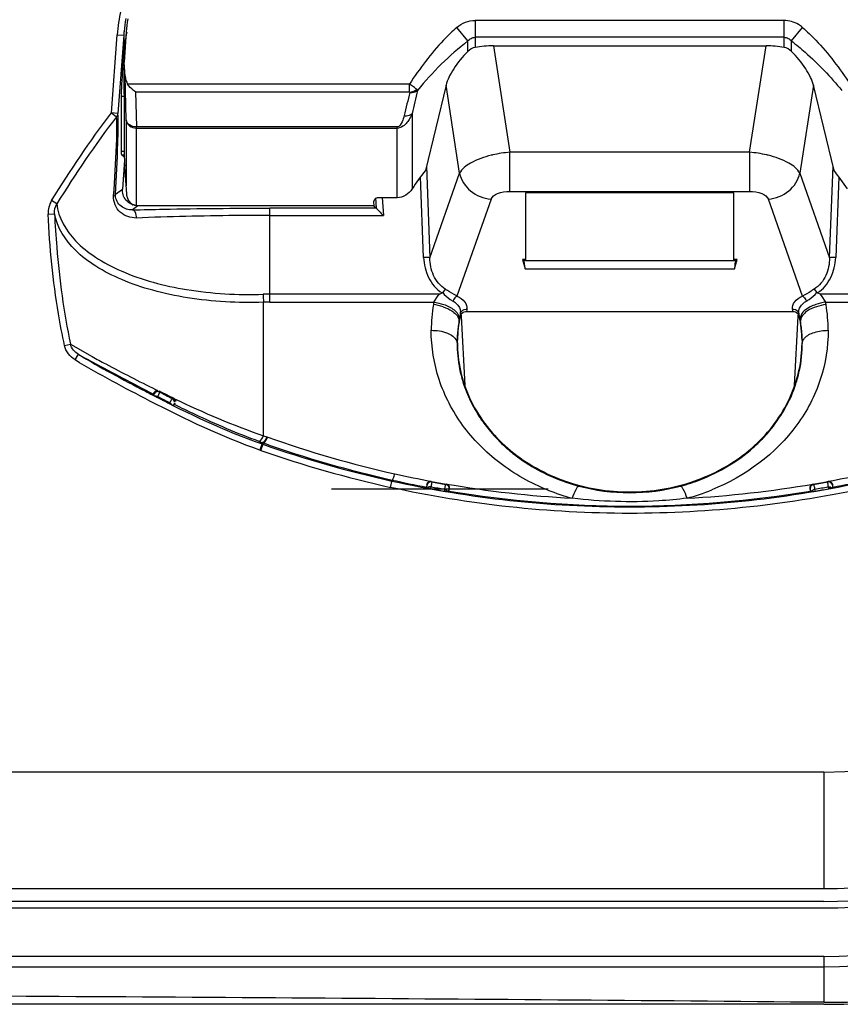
# Model space of a CAD drawing. Header units: inches. Extents: x 0 to 17, y 0 to 11.
# Tile 32 of 104: x 4.597 to 5.097, y 5.853 to 6.452. Entities that reach past the tile are written whole.
import ezdxf

# ---------------------------------------------------------------- set-up
doc = ezdxf.new("R2010")
doc.units = ezdxf.units.IN
doc.header["$LTSCALE"] = 0.935
doc.header["$MEASUREMENT"] = 0
for name, color, linetype in [('1', 7, 'CONTINUOUS'), ('2', 7, 'CONTINUOUS'), ('3', 7, 'CONTINUOUS')]:
    doc.layers.add(name, color=color, linetype=linetype)

msp = doc.modelspace()

# ---------------------------------------------------------------- linework, layer by layer
at = {"layer": '1', "color": 7, "linetype": 'Continuous'}
for p, q in [((5.06259, 6.45116), (4.87468, 6.45115)), ((4.87468, 6.45115), (4.87468, 6.43478)), ((5.06259, 6.43478), (5.06259, 6.45116)), ((4.87017, 6.43873), (4.86353, 6.44698)), ((5.0671, 6.43875), (5.07375, 6.44698)), ((4.66235, 6.44421), (4.66096, 6.42582)), ((4.87017, 6.43231), (4.87017, 6.43873)), ((5.06259, 6.44093), (4.87468, 6.44093)), ((5.0671, 6.4323), (5.0671, 6.43875)), ((4.88568, 6.43577), (5.05159, 6.43577)), ((4.66161, 6.41723), (4.66096, 6.42582)), ((4.66096, 6.41028), (4.66096, 6.42582)), ((4.66228, 6.39066), (4.66161, 6.41723)), ((4.83459, 6.41248), (4.66317, 6.41248)), ((4.83456, 6.40772), (4.83459, 6.41248)), ((4.83961, 6.4086), (4.83906, 6.4092)), ((4.85687, 6.41178), (4.84432, 6.35992)), ((5.09296, 6.35992), (5.08041, 6.41178)), ((4.66106, 6.40628), (4.66106, 6.37174)), ((4.66801, 6.40772), (4.83456, 6.40772)), ((4.66801, 6.40772), (4.66855, 6.38638)), ((4.8349, 6.40755), (4.83462, 6.40767)), ((4.66228, 6.39066), (4.66228, 6.35051)), ((4.83623, 6.39455), (4.83623, 6.34867)), ((4.82714, 6.38638), (4.66855, 6.38638)), ((4.66855, 6.3385), (4.66855, 6.38638)), ((4.66855, 6.38568), (4.82714, 6.38568)), ((4.82714, 6.34337), (4.82714, 6.38638)), ((4.66262, 6.34562), (4.66147, 6.36192)), ((4.82714, 6.34337), (4.81659, 6.34337)), ((4.81297, 6.33849), (4.6689, 6.33849)), ((4.81282, 6.34093), (4.81297, 6.33849)), ((4.86626, 6.27135), (4.86619, 6.27273)), ((4.86626, 6.27135), (4.86619, 6.27273)), ((4.86853, 6.22921), (4.86626, 6.27135)), ((5.07101, 6.27135), (5.06874, 6.22914)), ((5.07109, 6.27273), (5.07101, 6.27135)), ((5.07109, 6.27273), (5.07101, 6.27135)), ((4.78722, 6.16631), (4.91909, 6.16631))]:
    msp.add_line(p, q, dxfattribs=at)
msp.add_lwpolyline([(4.83489, 6.40745), (4.8349, 6.40748), (4.83491, 6.40751), (4.8349, 6.40755)], dxfattribs=at)
for centre, radius, start, end in [((4.76638, 6.43633), 0.10433, 171.30838, 175.66944), ((5.82271, 6.15563), 1.01941, 165.69856, 166.51931), ((5.84063, 6.16025), 1.03137, 166.06607, 166.86933), ((5.00721, 6.23424), 0.20573, 142.34761, 146.20823), ((4.9295, 6.23382), 0.20645, 33.80137, 37.64923), ((4.6689, 6.34359), 0.00511, 266.12875, 269.68349)]:
    msp.add_arc(centre, radius, start, end, dxfattribs=at)
for centre, major_axis, ratio, start_param, end_param in [((4.88649, 6.41978), (0.03184, -0.00054), 0.501975, 1.604778, 1.959292), ((5.05079, 6.41978), (0.03184, 0.00054), 0.501974, 1.18231, 1.536808), ((4.66788, 6.41794), (-0.00021, 0.00833), 0.755826, -4.645786, -4.017751), ((4.65968, 6.41992), (-0.0012, 0.01575), 0.043494, -2.621296, -2.232666), ((4.66244, 6.3581), (-0.0012, 0.01575), 0.043494, 0.520297, 1.270319), ((4.66118, 6.36387), (-0.0003, 0.00394), 0.043494, -2.092507, -1.871273), ((4.81677, 6.34091), (0.00395, -0.00018), 0.621817, 1.644186, 3.207754)]:
    msp.add_ellipse(centre, major_axis=major_axis, ratio=ratio, start_param=start_param, end_param=end_param, dxfattribs=at)
for points, knots in [([(4.86353, 6.44698), (4.86506, 6.44829), (4.8686, 6.45041), (4.87267, 6.45115), (4.87468, 6.45115)], [0, 0, 0, 0, 0.499963, 1, 1, 1, 1]), ([(5.07375, 6.44698), (5.07298, 6.44764), (5.06972, 6.45), (5.0656, 6.45119), (5.06259, 6.45116)], [0, 0, 0, 0, 0.251972, 1, 1, 1, 1]), ([(4.86353, 6.44698), (4.86066, 6.44454), (4.84985, 6.43404), (4.84091, 6.42182), (4.83459, 6.41248)], [0, 0, 0, 0, 0.250152, 1, 1, 1, 1]), ([(5.07375, 6.44698), (5.07659, 6.44451), (5.08746, 6.43408), (5.09639, 6.42184), (5.10269, 6.41248)], [0, 0, 0, 0, 0.250144, 1, 1, 1, 1]), ([(4.87017, 6.43873), (4.86456, 6.43427), (4.8537, 6.42488), (4.84404, 6.41424), (4.83961, 6.40861)], [0, 0, 0, 0, 0.500221, 1, 1, 1, 1]), ([(4.87017, 6.43873), (4.87075, 6.43934), (4.8721, 6.44044), (4.87382, 6.44092), (4.87468, 6.44093)], [0, 0, 0, 0, 0.494698, 1, 1, 1, 1]), ([(5.06259, 6.44093), (5.06345, 6.44093), (5.06517, 6.44045), (5.06652, 6.43936), (5.0671, 6.43875)], [0, 0, 0, 0, 0.505003, 1, 1, 1, 1]), ([(5.0671, 6.43874), (5.06991, 6.43651), (5.0809, 6.4273), (5.09096, 6.41696), (5.09766, 6.40857)], [0, 0, 0, 0, 0.250495, 1, 1, 1, 1]), ([(4.87017, 6.4323), (4.86694, 6.42911), (4.86272, 6.42403), (4.85863, 6.41688), (4.85728, 6.41342), (4.85687, 6.41178)], [0, 0, 0, 0, 0.551894, 0.794016, 1, 1, 1, 1]), ([(5.08041, 6.41178), (5.08, 6.41343), (5.07863, 6.41689), (5.07453, 6.42406), (5.07029, 6.42914), (5.06705, 6.43234)], [0, 0, 0, 0, 0.205835, 0.447943, 1, 1, 1, 1]), ([(4.66801, 6.40772), (4.66757, 6.40801), (4.66573, 6.40934), (4.66414, 6.41103), (4.66317, 6.41248)], [0, 0, 0, 0, 0.233152, 1, 1, 1, 1]), ([(4.83906, 6.4092), (4.83847, 6.40974), (4.83699, 6.41087), (4.83549, 6.41196), (4.83459, 6.41248)], [0, 0, 0, 0, 0.435007, 1, 1, 1, 1]), ([(4.8349, 6.40755), (4.83603, 6.40767), (4.83751, 6.40815), (4.83877, 6.40897), (4.83906, 6.4092)], [0, 0, 0, 0, 0.758172, 1, 1, 1, 1]), ([(4.83489, 6.40745), (4.83533, 6.4074), (4.83696, 6.40738), (4.83867, 6.40786), (4.83961, 6.4086)], [0, 0, 0, 0, 0.26917, 1, 1, 1, 1]), ([(4.66855, 6.38638), (4.66708, 6.38636), (4.66484, 6.38692), (4.66282, 6.38884), (4.66235, 6.39007), (4.66228, 6.39066)], [0, 0, 0, 0, 0.540193, 0.780536, 1, 1, 1, 1]), ([(4.66228, 6.39066), (4.66241, 6.38931), (4.66408, 6.38656), (4.66706, 6.38568), (4.66855, 6.38568)], [0, 0, 0, 0, 0.4765, 1, 1, 1, 1]), ([(4.83623, 6.39455), (4.83584, 6.39358), (4.83495, 6.39166), (4.83317, 6.38894), (4.83071, 6.38653), (4.82836, 6.38566), (4.82714, 6.38568)], [0, 0, 0, 0, 0.233977, 0.474129, 0.726459, 1, 1, 1, 1]), ([(4.83138, 6.39327), (4.83107, 6.39198), (4.83038, 6.38952), (4.82859, 6.38646), (4.82714, 6.38638)], [0, 0, 0, 0, 0.477842, 1, 1, 1, 1]), ([(4.83138, 6.39327), (4.83183, 6.39322), (4.83352, 6.39319), (4.83528, 6.39375), (4.83623, 6.39455)], [0, 0, 0, 0, 0.26794, 1, 1, 1, 1]), ([(4.66855, 6.3385), (4.66843, 6.33851), (4.66807, 6.33855), (4.66725, 6.33872), (4.66641, 6.33909), (4.66563, 6.33961), (4.6651, 6.34005), (4.66462, 6.34055), (4.66404, 6.34129), (4.66346, 6.34228), (4.66304, 6.34335), (4.66281, 6.34425), (4.66269, 6.34493), (4.66264, 6.34539), (4.66262, 6.34562)], [0, 0, 0, 0, 0.037993, 0.106659, 0.243991, 0.312657, 0.381323, 0.449989, 0.518655, 0.655987, 0.793319, 0.861985, 0.930651, 1, 1, 1, 1]), ([(4.83623, 6.34867), (4.83522, 6.34716), (4.83262, 6.34447), (4.82895, 6.34337), (4.82714, 6.34337)], [0, 0, 0, 0, 0.500407, 1, 1, 1, 1])]:
    msp.add_open_spline(points, degree=3, knots=knots, dxfattribs=at)
for points in [[(4.87468, 6.43478), (4.873, 6.43446), (4.87139, 6.43351), (4.87017, 6.4323)], [(5.06705, 6.43234), (5.06585, 6.43353), (5.06426, 6.43446), (5.06259, 6.43478)]]:
    msp.add_open_spline(points, degree=3, dxfattribs=at)
at = {"layer": '2', "color": 7, "linetype": 'Continuous'}
for p, q in [((4.65325, 6.39494), (4.65686, 6.44249)), ((4.65686, 6.44249), (4.66078, 6.44219)), ((4.66078, 6.44219), (4.65718, 6.39464)), ((4.66078, 6.44219), (4.66078, 6.43073)), ((4.88568, 6.43577), (4.89572, 6.37101)), ((5.04155, 6.37101), (5.05159, 6.43577)), ((4.66013, 6.42219), (4.66078, 6.43073)), ((4.66096, 6.42219), (4.66013, 6.42219)), ((4.86518, 6.35819), (4.85687, 6.41178)), ((5.08041, 6.41178), (5.0721, 6.35819)), ((4.65927, 6.40514), (4.66106, 6.40514)), ((4.65927, 6.40514), (4.65927, 6.37152)), ((4.65718, 6.39464), (4.65325, 6.39494)), ((4.65325, 6.39494), (4.65634, 6.39258)), ((4.66106, 6.37152), (4.65927, 6.37152)), ((4.65943, 6.36942), (4.66106, 6.36942)), ((4.66116, 6.36796), (4.65943, 6.36942)), ((5.04155, 6.37101), (4.89572, 6.37101)), ((4.89572, 6.34723), (4.89572, 6.37101)), ((5.04155, 6.37101), (5.04155, 6.34723)), ((4.66123, 6.36624), (4.65999, 6.3486)), ((4.84495, 6.36257), (4.84705, 6.3068)), ((5.09022, 6.3068), (5.09233, 6.36258)), ((4.84323, 6.30701), (4.84139, 6.35602)), ((4.84705, 6.3068), (4.86518, 6.35819)), ((5.0721, 6.35819), (5.09022, 6.3068)), ((5.09589, 6.35602), (5.09404, 6.30701)), ((4.65577, 6.34542), (4.65999, 6.3486)), ((4.81459, 6.33694), (4.81421, 6.34323)), ((4.8181, 6.34347), (4.81876, 6.33259)), ((4.89572, 6.34723), (5.04155, 6.34723)), ((5.03202, 6.34622), (4.90526, 6.34622)), ((4.90526, 6.34622), (4.90526, 6.30585)), ((5.03202, 6.30585), (5.03202, 6.34622)), ((4.62002, 6.33962), (4.61688, 6.34158)), ((4.66946, 6.33849), (4.66608, 6.33594)), ((4.81457, 6.33699), (4.74974, 6.33699)), ((4.74974, 6.27986), (4.74974, 6.33699)), ((4.81297, 6.33849), (4.81457, 6.33699)), ((4.88427, 6.34242), (4.86351, 6.28355)), ((5.07377, 6.28354), (5.05301, 6.34242)), ((4.6148, 6.33341), (4.61872, 6.33358)), ((4.74974, 6.33259), (4.81876, 6.33259)), ((4.90526, 6.30585), (4.90335, 6.30585)), ((4.90443, 6.30493), (4.90335, 6.30585)), ((4.90335, 6.30585), (4.90494, 6.30015)), ((4.90494, 6.30015), (4.90443, 6.30493)), ((4.90526, 6.30585), (4.90479, 6.30511)), ((4.90526, 6.3051), (5.03202, 6.3051)), ((5.03393, 6.30585), (5.03202, 6.30585)), ((5.03248, 6.30511), (5.03202, 6.30585)), ((5.03234, 6.30015), (5.03393, 6.30585)), ((5.03285, 6.30493), (5.03234, 6.30015)), ((5.03393, 6.30585), (5.03285, 6.30493)), ((4.90494, 6.30015), (5.03234, 6.30015)), ((4.85282, 6.28474), (4.74974, 6.28474)), ((4.84943, 6.27986), (4.85214, 6.2838)), ((4.85645, 6.28778), (4.85485, 6.28579)), ((5.08083, 6.28778), (5.08243, 6.28579)), ((5.08446, 6.28474), (5.08278, 6.2855)), ((5.18754, 6.28474), (5.08446, 6.28474)), ((5.08514, 6.2838), (5.08784, 6.27986)), ((4.7458, 6.19857), (4.7458, 6.27979)), ((4.74974, 6.27986), (4.84943, 6.27986)), ((5.08784, 6.27986), (5.18754, 6.27986)), ((4.86483, 6.27099), (4.86497, 6.26945)), ((4.86782, 6.27531), (4.8691, 6.27559)), ((4.86934, 6.27411), (5.06793, 6.27411)), ((5.07087, 6.27435), (5.07158, 6.273)), ((5.07249, 6.27102), (5.07231, 6.26945)), ((4.62476, 6.25345), (4.62839, 6.25422)), ((4.62839, 6.25422), (4.6416, 6.24668)), ((4.86328, 6.2564), (4.8636, 6.25514)), ((4.8636, 6.25514), (4.86378, 6.25514)), ((4.86378, 6.25518), (4.86381, 6.25673)), ((5.07348, 6.25668), (5.07348, 6.25501)), ((5.07349, 6.25514), (5.07368, 6.25514)), ((4.63118, 6.24472), (4.63322, 6.24808)), ((4.63322, 6.24808), (4.6334, 6.24798)), ((4.67919, 6.22472), (4.67887, 6.22394)), ((4.67887, 6.22394), (4.6791, 6.22322)), ((4.6791, 6.22322), (4.67936, 6.22398)), ((4.6791, 6.22322), (4.67943, 6.22293)), ((4.67938, 6.22413), (4.67919, 6.22472)), ((4.67936, 6.22398), (4.67938, 6.22413)), ((4.68019, 6.22667), (4.68137, 6.22608)), ((4.68257, 6.22516), (4.68156, 6.22542)), ((4.68257, 6.22516), (4.68167, 6.22279)), ((4.68257, 6.22516), (4.68235, 6.22584)), ((4.67943, 6.22293), (4.67994, 6.22262)), ((4.68047, 6.22266), (4.67994, 6.22262)), ((4.67994, 6.22263), (4.68036, 6.22239)), ((4.68036, 6.22239), (4.68093, 6.22208)), ((4.6815, 6.2224), (4.68047, 6.22266)), ((4.68128, 6.2219), (4.6815, 6.2224)), ((4.68883, 6.21868), (4.68855, 6.2182)), ((4.68855, 6.2182), (4.68993, 6.21755)), ((4.68993, 6.21754), (4.6909, 6.21722)), ((4.69117, 6.22141), (4.69043, 6.22117)), ((4.69148, 6.21798), (4.6909, 6.21722)), ((4.6909, 6.21722), (4.69173, 6.21749)), ((4.69216, 6.21821), (4.69148, 6.21798)), ((4.69173, 6.21749), (4.69216, 6.21821)), ((4.74314, 6.1951), (4.74525, 6.19434)), ((4.74525, 6.19435), (4.74366, 6.18982)), ((4.74419, 6.18963), (4.74578, 6.19416)), ((4.74549, 6.19335), (4.74496, 6.19354)), ((4.74525, 6.19435), (4.74578, 6.19416)), ((4.7458, 6.19857), (4.74786, 6.19784)), ((4.74786, 6.19784), (4.74838, 6.19765)), ((4.74366, 6.18982), (4.74419, 6.18963)), ((4.82312, 6.16717), (4.8241, 6.17163)), ((4.84807, 6.17046), (4.84764, 6.17049)), ((4.84807, 6.17046), (4.84787, 6.17075)), ((4.85709, 6.1691), (4.85682, 6.16891)), ((5.08046, 6.16891), (5.08019, 6.1691)), ((5.08941, 6.17075), (5.08921, 6.17046)), ((5.08964, 6.17049), (5.08921, 6.17046)), ((4.84514, 6.1688), (4.84496, 6.16733)), ((4.84496, 6.16733), (4.84525, 6.16691)), ((4.84531, 6.16855), (4.84514, 6.1688)), ((4.84525, 6.16691), (4.84531, 6.16855)), ((4.84563, 6.16673), (4.84525, 6.16689)), ((4.84723, 6.16638), (4.84563, 6.16675)), ((4.8477, 6.1663), (4.84723, 6.16638)), ((4.8477, 6.1663), (4.84785, 6.16751)), ((4.85601, 6.16606), (4.85573, 6.16488)), ((4.85784, 6.16459), (4.85573, 6.16488)), ((4.85824, 6.16458), (4.85783, 6.16457)), ((4.85875, 6.16617), (4.85824, 6.16461)), ((4.85824, 6.16461), (4.85863, 6.16489)), ((4.85863, 6.16489), (4.85897, 6.16633)), ((4.85897, 6.16633), (4.85875, 6.16617)), ((5.07853, 6.16617), (5.07831, 6.16633)), ((5.07831, 6.16633), (5.07864, 6.16489)), ((5.07903, 6.16461), (5.07853, 6.16617)), ((5.07864, 6.16489), (5.07903, 6.16461)), ((5.07944, 6.16457), (5.07904, 6.16458)), ((5.07944, 6.16459), (5.08154, 6.16488)), ((5.08154, 6.16488), (5.08127, 6.16606)), ((5.08943, 6.16751), (5.08957, 6.1663)), ((5.09006, 6.16637), (5.08957, 6.1663)), ((5.09165, 6.16675), (5.09006, 6.16637)), ((5.09203, 6.16689), (5.09165, 6.16673)), ((5.09213, 6.1688), (5.09196, 6.16855)), ((5.09196, 6.16855), (5.09202, 6.16691)), ((5.09202, 6.16691), (5.09232, 6.16733)), ((5.09232, 6.16733), (5.09213, 6.1688)), ((5.08675, 5.99401), (2.48832, 5.99401)), ((5.08675, 5.99401), (5.08675, 5.92314)), ((2.48832, 5.92314), (5.08676, 5.92314)), ((5.08675, 5.91526), (2.48832, 5.91526)), ((2.48832, 5.91133), (5.08675, 5.91133)), ((5.08675, 5.88187), (2.48832, 5.88187)), ((5.08675, 5.88187), (5.08675, 5.85392)), ((2.48832, 5.87558), (5.08675, 5.87558))]:
    msp.add_line(p, q, dxfattribs=at)
for points in [[(4.65576, 6.34473), (4.65576, 6.34496), (4.65576, 6.34519), (4.65577, 6.34542)], [(4.65997, 6.34789), (4.65997, 6.34813), (4.65997, 6.34836), (4.65999, 6.3486)], [(4.81457, 6.33699), (4.81457, 6.33698), (4.81458, 6.33697), (4.81459, 6.33694)], [(4.8545, 6.28549), (4.85463, 6.28557), (4.85475, 6.28567), (4.85485, 6.28579)], [(5.08243, 6.28579), (5.08253, 6.28567), (5.08264, 6.28557), (5.08278, 6.2855)], [(4.69117, 6.22141), (4.69133, 6.22132), (4.69148, 6.22122), (4.69163, 6.22111)], [(4.84787, 6.17075), (4.84772, 6.17077), (4.84758, 6.17078), (4.84743, 6.17079)], [(4.85897, 6.16633), (4.85899, 6.16643), (4.859, 6.16654), (4.85902, 6.16673)], [(5.07826, 6.16673), (5.07827, 6.16654), (5.07829, 6.16643), (5.07831, 6.16633)]]:
    msp.add_lwpolyline(points, dxfattribs=at)
for centre, radius, start, end in [((4.76862, 6.43412), 0.10815, 170.31236, 174.51614), ((4.7686, 6.43412), 0.10813, 174.51565, 175.71924), ((4.90063, 6.30277), 0.06836, 102.98172, 103.69249), ((4.90193, 6.29684), 0.07442, 94.78595, 102.93237), ((5.03534, 6.29685), 0.07442, 77.0753, 85.21452), ((5.03664, 6.30275), 0.06838, 76.30724, 77.02655), ((4.66944, 6.34797), 0.00947, 247.81305, 252.36719), ((4.90815, 6.30314), 0.0039, 149.59189, 151.18419), ((5.02912, 6.30314), 0.0039, 28.81581, 30.40811), ((4.74974, 6.16709), 0.11766, 90.0006, 92.01909), ((5.06484, 6.29577), 0.31944, 181.9917, 182.8679), ((4.74095, 6.36501), 0.13769, 323.85605, 324.3399), ((4.80483, 6.39453), 0.11981, 293.61028, 294.49023), ((5.19633, 6.36501), 0.13769, 215.6585, 216.14234), ((4.74974, 6.17607), 0.10379, 90.00078, 92.17466), ((4.94341, 6.26262), 0.09554, 170.52576, 179.95518), ((4.94334, 6.26258), 0.09548, 169.5742, 170.49869), ((4.84499, 6.24666), 0.03196, 71.4766, 82.49638), ((4.99395, 6.26259), 0.09546, 9.4982, 10.4233), ((4.99384, 6.26262), 0.09557, 0.04395, 9.47049), ((4.94285, 6.25511), 0.07906, 168.18064, 178.82522), ((4.9643, 6.25075), 0.10108, 167.97246, 169.33979), ((4.96436, 6.25074), 0.10114, 167.28741, 167.973), ((4.94398, 6.26111), 0.07918, 171.36381, 172.59709), ((4.8604, 6.27383), 0.00537, 351.06121, 0.09725), ((4.86942, 6.27115), 0.00445, 88.33115, 94.13968), ((4.94395, 6.26452), 0.07522, 171.53302, 172.67308), ((4.99331, 6.26452), 0.07523, 8.08464, 8.46488), ((4.99339, 6.26453), 0.07515, 7.32417, 8.08469), ((4.97214, 6.25064), 0.10192, 11.3085, 12.67311), ((4.99331, 6.26111), 0.07917, 7.81158, 8.63424), ((4.99339, 6.26112), 0.07908, 7.40014, 7.81149), ((4.99401, 6.25506), 0.07948, 1.16645, 11.7953), ((4.94276, 6.25481), 0.07916, 170.27264, 173.05045), ((4.94332, 6.25471), 0.07973, 169.96506, 170.27297), ((4.94339, 6.2547), 0.07979, 169.34935, 169.96501), ((4.97191, 6.25059), 0.10215, 10.63833, 11.30816), ((4.99393, 6.25471), 0.07975, 9.72401, 10.64821), ((4.99452, 6.25481), 0.07915, 6.93607, 9.72422), ((4.9435, 6.25476), 0.0799, 175.82646, 178.57443), ((4.94284, 6.2548), 0.07924, 173.05256, 175.82441), ((4.99441, 6.2548), 0.07926, 4.15276, 6.93394), ((4.99372, 6.25476), 0.07996, 1.39456, 4.1507), ((4.9443, 6.25473), 0.0807, 178.57259, 179.71366), ((4.94309, 6.25483), 0.07949, 179.77569, 182.70537), ((4.94157, 6.25518), 0.07778, 180.00311, 182.9911), ((4.9964, 6.25501), 0.07709, 357.10646, 359.99706), ((4.99422, 6.25483), 0.07945, 357.30416, 0.22491), ((4.99291, 6.25473), 0.08077, 0.28597, 1.39652), ((4.94331, 6.25485), 0.07971, 182.71688, 194.18603), ((4.99383, 6.25487), 0.07985, 344.45415, 357.28495), ((5.08675, 6.24125), 0.36567, 270, 360), ((5.08675, 6.24125), 0.35938, 270, 360), ((5.08675, 6.24125), 0.32992, 270, 360), ((5.08675, 6.24125), 0.32598, 270, 360), ((5.08675, 6.24125), 0.24724, 270, 360), ((5.08675, 6.24125), 0.31811, 270.00221, 359.99764), ((4.94315, 6.25484), 0.07956, 194.20615, 197.12717), ((4.94602, 6.2558), 0.08258, 197.17442, 206.07567), ((4.99406, 6.25484), 0.07962, 341.92961, 344.43161), ((5.13604, 7.10692), 0.9951, 242.33209, 242.62669), ((5.13201, 7.11039), 0.99229, 243.05347, 243.6231), ((5.08427, 7.0057), 0.87784, 242.7672, 243.34305), ((4.69492, 6.24933), 0.03063, 242.81229, 243.31527), ((5.0819, 7.00132), 0.87635, 242.79654, 243.33014), ((4.59529, 6.26066), 0.09432, 336.06714, 336.32694), ((5.08431, 7.00575), 0.88084, 242.78715, 243.32194), ((4.94902, 6.25721), 0.08589, 206.04627, 209.48791), ((4.95078, 6.25822), 0.08792, 209.49033, 213.31188), ((4.95187, 6.25892), 0.08922, 213.30473, 213.98298), ((4.95282, 6.25957), 0.09037, 213.9881, 216.9522), ((4.95448, 6.26082), 0.09245, 216.95463, 220.2614), ((4.9576, 6.26353), 0.09658, 220.29384, 228.08833), ((4.97083, 6.83592), 0.68094, 250.67494, 257.54435), ((4.97084, 6.82916), 0.6737, 250.48428, 257.41997), ((4.97084, 6.82522), 0.66583, 250.48196, 257.41839), ((4.97967, 6.26357), 0.09662, 311.46617, 314.63752), ((4.97083, 6.83592), 0.68488, 250.67499, 257.54387), ((4.95931, 6.26536), 0.09909, 228.05899, 229.3964), ((4.95982, 6.26596), 0.09987, 229.39807, 232.15038), ((5.01645, 7.03892), 0.88433, 257.54973, 259.01086), ((4.96887, 6.81493), 0.65526, 280.6171, 282.57106), ((4.96827, 6.8184), 0.66264, 257.43404, 259.27567), ((4.96961, 6.82357), 0.66402, 259.43648, 260.24448), ((4.96923, 6.83024), 0.67081, 259.59407, 260.35324), ((4.96914, 6.81921), 0.65959, 260.22119, 266.92283), ((4.96821, 6.81848), 0.65887, 273.07387, 279.78305), ((4.96506, 6.83777), 0.67846, 279.76871, 280.57774), ((4.96818, 6.82941), 0.66997, 279.6472, 280.40732), ((4.96889, 6.81875), 0.66301, 280.72857, 282.56973), ((4.96698, 6.8175), 0.66203, 259.62066, 260.32644), ((4.96911, 6.82954), 0.67304, 259.62076, 260.32634), ((4.96865, 6.82464), 0.66886, 260.53356, 279.46524), ((4.96746, 6.28706), 0.13091, 248.15257, 255.06965), ((4.96856, 6.28966), 0.13375, 285.16251, 291.95359), ((4.96833, 6.82856), 0.67205, 279.6741, 280.38071), ((4.97028, 6.81755), 0.66209, 279.67456, 280.38027)]:
    msp.add_arc(centre, radius, start, end, dxfattribs=at)
for centre, major_axis, ratio, start_param, end_param in [((4.74079, 6.42264), (0, 0.09274), 0.866025, 1.336725, 1.48353), ((4.66099, 6.42219), (0.00149, 0.01968), 0.043494, -4.709087, -3.66189), ((4.66065, 6.38516), (0.0012, 0.01575), 0.043494, -3.66189, -3.173198)]:
    msp.add_ellipse(centre, major_axis=major_axis, ratio=ratio, start_param=start_param, end_param=end_param, dxfattribs=at)
for points in [[(4.659, 6.45729), (4.65798, 6.45241), (4.65728, 6.44746), (4.65686, 6.44249)], [(4.61688, 6.34158), (4.62826, 6.35985), (4.64021, 6.37782), (4.65326, 6.39494)], [(4.65634, 6.39258), (4.64332, 6.37559), (4.63139, 6.35776), (4.62002, 6.33962)], [(4.65718, 6.39464), (4.65711, 6.39391), (4.65681, 6.39316), (4.65634, 6.39258)], [(4.65464, 6.34441), (4.65511, 6.34459), (4.65568, 6.34492), (4.65577, 6.34542)], [(4.66278, 6.34122), (4.66107, 6.34291), (4.65998, 6.34548), (4.65997, 6.34789)], [(4.61688, 6.34158), (4.61541, 6.33918), (4.61467, 6.33622), (4.6148, 6.33341)], [(4.61872, 6.33358), (4.61861, 6.33564), (4.61903, 6.33782), (4.62002, 6.33962)], [(4.66586, 6.3392), (4.66472, 6.33966), (4.66366, 6.34036), (4.66278, 6.34122)], [(4.84943, 6.27986), (4.85149, 6.27958), (4.85353, 6.2791), (4.85548, 6.27841)], [(4.85515, 6.27696), (4.85702, 6.27634), (4.85886, 6.27554), (4.8605, 6.27446)], [(5.08225, 6.27701), (5.08037, 6.27639), (5.07851, 6.27559), (5.07685, 6.27451)], [(5.08784, 6.27986), (5.08581, 6.27957), (5.08379, 6.27908), (5.08185, 6.2784)], [(5.08811, 6.27835), (5.08612, 6.2781), (5.08415, 6.27764), (5.08225, 6.27701)], [(4.8657, 6.273), (4.86593, 6.27402), (4.86684, 6.27493), (4.86782, 6.27531)], [(5.06773, 6.2756), (5.06885, 6.27563), (5.07012, 6.27519), (5.07087, 6.27435)], [(5.07158, 6.273), (5.07145, 6.27383), (5.07152, 6.27471), (5.07177, 6.27552)], [(4.86406, 6.27085), (4.86451, 6.27005), (4.86482, 6.2691), (4.86474, 6.26818)], [(5.07322, 6.27085), (5.07277, 6.27005), (5.07246, 6.2691), (5.07254, 6.26818)], [(4.63118, 6.24472), (4.62811, 6.24662), (4.62551, 6.24991), (4.62477, 6.25344)], [(4.63322, 6.24808), (4.63099, 6.24943), (4.62903, 6.2517), (4.62839, 6.25422)], [(4.63322, 6.24808), (4.64648, 6.24004), (4.66023, 6.23281), (4.67397, 6.2256)], [(4.67673, 6.21967), (4.66134, 6.22763), (4.64596, 6.23568), (4.63115, 6.24467)], [(4.67851, 6.22324), (4.70005, 6.21208), (4.72207, 6.20158), (4.74496, 6.19354)], [(4.68156, 6.22542), (4.68071, 6.22545), (4.67977, 6.22488), (4.67938, 6.22413)], [(4.74364, 6.18977), (4.72059, 6.19787), (4.69842, 6.20844), (4.67673, 6.21967)], [(4.68993, 6.21754), (4.6897, 6.21802), (4.6893, 6.21844), (4.68883, 6.21868)], [(4.69172, 6.21898), (4.69176, 6.21983), (4.69119, 6.22079), (4.69043, 6.22117)], [(4.69163, 6.22111), (4.70928, 6.21269), (4.72729, 6.20488), (4.7458, 6.19857)], [(4.84764, 6.17049), (4.84663, 6.17048), (4.8455, 6.16954), (4.84531, 6.16855)], [(5.09196, 6.16855), (5.09178, 6.16954), (5.09065, 6.17048), (5.08964, 6.17049)], [(4.84785, 6.16751), (4.84708, 6.16764), (4.84614, 6.16734), (4.84563, 6.16675)], [(4.85601, 6.16606), (4.85678, 6.16593), (4.85756, 6.16532), (4.85783, 6.16459)], [(4.9377, 6.16792), (4.95763, 6.16259), (4.97965, 6.16259), (4.99957, 6.16792)], [(5.08127, 6.16606), (5.0805, 6.16593), (5.07972, 6.16532), (5.07944, 6.16459)], [(5.08943, 6.16751), (5.0902, 6.16764), (5.09113, 6.16734), (5.09164, 6.16675)]]:
    msp.add_open_spline(points, degree=3, dxfattribs=at)
for points, knots in [([(4.65464, 6.34441), (4.65531, 6.35462), (4.65625, 6.36854), (4.65671, 6.38459), (4.65664, 6.39046), (4.65635, 6.39259)], [0, 0, 0, 0, 0.636597, 0.866522, 1, 1, 1, 1]), ([(4.65577, 6.34542), (4.65635, 6.35577), (4.65712, 6.3699), (4.65744, 6.38631), (4.65743, 6.39238), (4.65718, 6.39464)], [0, 0, 0, 0, 0.63122, 0.8613, 1, 1, 1, 1]), ([(4.88445, 6.36918), (4.88008, 6.36812), (4.87303, 6.36575), (4.86644, 6.36096), (4.86518, 6.35819)], [0, 0, 0, 0, 0.596295, 1, 1, 1, 1]), ([(5.0721, 6.35819), (5.07084, 6.36096), (5.06425, 6.36575), (5.05719, 6.36812), (5.05282, 6.36918)], [0, 0, 0, 0, 0.403708, 1, 1, 1, 1]), ([(4.86518, 6.35819), (4.86599, 6.35408), (4.87119, 6.34617), (4.8798, 6.34285), (4.88427, 6.34242)], [0, 0, 0, 0, 0.483014, 1, 1, 1, 1]), ([(5.05301, 6.34242), (5.05747, 6.34285), (5.06609, 6.34617), (5.07129, 6.35408), (5.0721, 6.35819)], [0, 0, 0, 0, 0.516986, 1, 1, 1, 1]), ([(4.66843, 6.33101), (4.66499, 6.33111), (4.65754, 6.33316), (4.65435, 6.34084), (4.65464, 6.34441)], [0, 0, 0, 0, 0.489768, 1, 1, 1, 1]), ([(4.66608, 6.33594), (4.66368, 6.33585), (4.65853, 6.33732), (4.65586, 6.34225), (4.65576, 6.34473)], [0, 0, 0, 0, 0.492302, 1, 1, 1, 1]), ([(4.88427, 6.34242), (4.88486, 6.34407), (4.88897, 6.34671), (4.89319, 6.34722), (4.89572, 6.34723)], [0, 0, 0, 0, 0.408659, 1, 1, 1, 1]), ([(5.04155, 6.34723), (5.04409, 6.34722), (5.04832, 6.34671), (5.0524, 6.34407), (5.05301, 6.34242)], [0, 0, 0, 0, 0.591284, 1, 1, 1, 1]), ([(4.62002, 6.33962), (4.62098, 6.33123), (4.6285, 6.31844), (4.64389, 6.30642), (4.66607, 6.29474), (4.70058, 6.28576), (4.73007, 6.28412), (4.7456, 6.28466)], [0, 0, 0, 0, 0.172655, 0.278492, 0.399629, 0.682236, 1, 1, 1, 1]), ([(4.66608, 6.33594), (4.67236, 6.33611), (4.70024, 6.33675), (4.72813, 6.337), (4.74974, 6.33699)], [0, 0, 0, 0, 0.225128, 1, 1, 1, 1]), ([(4.81459, 6.33691), (4.81467, 6.33665), (4.8153, 6.3361), (4.81657, 6.3346), (4.81787, 6.33342), (4.81876, 6.33259)], [0, 0, 0, 0, 0.136455, 0.392464, 1, 1, 1, 1]), ([(4.62476, 6.25344), (4.6234, 6.25986), (4.61841, 6.28628), (4.61568, 6.31311), (4.6148, 6.33341)], [0, 0, 0, 0, 0.244124, 1, 1, 1, 1]), ([(4.61872, 6.33358), (4.61901, 6.32679), (4.62067, 6.30017), (4.62435, 6.27367), (4.62839, 6.25422)], [0, 0, 0, 0, 0.255046, 1, 1, 1, 1]), ([(4.7458, 6.27979), (4.73037, 6.27924), (4.70757, 6.28043), (4.67889, 6.2865), (4.66009, 6.29281), (4.64411, 6.30094), (4.62833, 6.31271), (4.62021, 6.32519), (4.61873, 6.33358)], [0, 0, 0, 0, 0.315208, 0.462224, 0.597588, 0.71916, 0.825913, 1, 1, 1, 1]), ([(4.66843, 6.33101), (4.66851, 6.33156), (4.66858, 6.33337), (4.66742, 6.33588), (4.66608, 6.33594)], [0, 0, 0, 0, 0.291764, 1, 1, 1, 1]), ([(4.74974, 6.33259), (4.74268, 6.33259), (4.71557, 6.33245), (4.68846, 6.33181), (4.66843, 6.33101)], [0, 0, 0, 0, 0.260395, 1, 1, 1, 1]), ([(4.84705, 6.3068), (4.84662, 6.30699), (4.8453, 6.307), (4.84404, 6.30704), (4.84323, 6.30701)], [0, 0, 0, 0, 0.367749, 1, 1, 1, 1]), ([(4.84323, 6.30701), (4.84355, 6.30285), (4.84521, 6.29447), (4.85096, 6.28769), (4.8545, 6.28549)], [0, 0, 0, 0, 0.500525, 1, 1, 1, 1]), ([(5.08278, 6.2855), (5.08632, 6.28769), (5.09206, 6.29447), (5.09372, 6.30285), (5.09404, 6.30701)], [0, 0, 0, 0, 0.499474, 1, 1, 1, 1]), ([(5.09404, 6.30701), (5.09323, 6.30704), (5.09198, 6.307), (5.09065, 6.30699), (5.09022, 6.3068)], [0, 0, 0, 0, 0.632251, 1, 1, 1, 1]), ([(4.85645, 6.28778), (4.85333, 6.28968), (4.84841, 6.29576), (4.84711, 6.30315), (4.84705, 6.3068)], [0, 0, 0, 0, 0.500422, 1, 1, 1, 1]), ([(5.09022, 6.3068), (5.09017, 6.30315), (5.08887, 6.29576), (5.08395, 6.28968), (5.08083, 6.28778)], [0, 0, 0, 0, 0.499554, 1, 1, 1, 1]), ([(4.85485, 6.28579), (4.85607, 6.28407), (4.8582, 6.28217), (4.86057, 6.28077), (4.86113, 6.28044)], [0, 0, 0, 0, 0.765039, 1, 1, 1, 1]), ([(4.86351, 6.28355), (4.86295, 6.28385), (4.86052, 6.28511), (4.85814, 6.2865), (4.85645, 6.28778)], [0, 0, 0, 0, 0.228125, 1, 1, 1, 1]), ([(4.86351, 6.28355), (4.86325, 6.28341), (4.86218, 6.28262), (4.86146, 6.28142), (4.86113, 6.28044)], [0, 0, 0, 0, 0.219779, 1, 1, 1, 1]), ([(4.86351, 6.28355), (4.86533, 6.2827), (4.86846, 6.28078), (4.86977, 6.27707), (4.86955, 6.2756)], [0, 0, 0, 0, 0.573719, 1, 1, 1, 1]), ([(5.06773, 6.2756), (5.06754, 6.27708), (5.06879, 6.28078), (5.07194, 6.2827), (5.07377, 6.28354)], [0, 0, 0, 0, 0.426428, 1, 1, 1, 1]), ([(5.08083, 6.28778), (5.08025, 6.28734), (5.07802, 6.28573), (5.07555, 6.2845), (5.07377, 6.28355)], [0, 0, 0, 0, 0.265825, 1, 1, 1, 1]), ([(5.07377, 6.28355), (5.07402, 6.28341), (5.07507, 6.28259), (5.07582, 6.28142), (5.07615, 6.28044)], [0, 0, 0, 0, 0.220274, 1, 1, 1, 1]), ([(5.07615, 6.28044), (5.07671, 6.28077), (5.07908, 6.28217), (5.0812, 6.28407), (5.08243, 6.28579)], [0, 0, 0, 0, 0.234962, 1, 1, 1, 1]), ([(4.85548, 6.27841), (4.85773, 6.27762), (4.86143, 6.27587), (4.86438, 6.27262), (4.86483, 6.27099)], [0, 0, 0, 0, 0.586354, 1, 1, 1, 1]), ([(4.86113, 6.28044), (4.86184, 6.28004), (4.86411, 6.27851), (4.86576, 6.27578), (4.86576, 6.27384)], [0, 0, 0, 0, 0.296993, 1, 1, 1, 1]), ([(5.07177, 6.27552), (5.07191, 6.27599), (5.07284, 6.27804), (5.07465, 6.27957), (5.07615, 6.28044)], [0, 0, 0, 0, 0.220552, 1, 1, 1, 1]), ([(5.08185, 6.2784), (5.08067, 6.27799), (5.07701, 6.27648), (5.07329, 6.27369), (5.07249, 6.27102)], [0, 0, 0, 0, 0.31007, 1, 1, 1, 1]), ([(4.8605, 6.27446), (4.86091, 6.27419), (4.86227, 6.27319), (4.86347, 6.27191), (4.86406, 6.27085)], [0, 0, 0, 0, 0.28711, 1, 1, 1, 1]), ([(4.86546, 6.27131), (4.86571, 6.27249), (4.86724, 6.27389), (4.86889, 6.27411), (4.86934, 6.27411)], [0, 0, 0, 0, 0.728, 1, 1, 1, 1]), ([(5.06793, 6.27411), (5.06839, 6.27411), (5.07004, 6.27389), (5.07157, 6.27249), (5.07182, 6.27131)], [0, 0, 0, 0, 0.271971, 1, 1, 1, 1]), ([(5.07685, 6.27451), (5.07644, 6.27424), (5.07504, 6.27322), (5.07381, 6.27192), (5.07322, 6.27085)], [0, 0, 0, 0, 0.287726, 1, 1, 1, 1]), ([(4.91874, 6.16555), (4.90836, 6.16971), (4.88893, 6.18056), (4.86591, 6.20382), (4.85121, 6.23193), (4.84786, 6.25256), (4.84786, 6.26269)], [0, 0, 0, 0, 0.263717, 0.517174, 0.76117, 1, 1, 1, 1]), ([(4.84786, 6.26269), (4.85119, 6.26269), (4.85685, 6.26198), (4.86233, 6.2586), (4.86328, 6.2564)], [0, 0, 0, 0, 0.580811, 1, 1, 1, 1]), ([(5.08941, 6.26269), (5.08934, 6.25259), (5.08607, 6.23199), (5.0664, 6.19402), (5.03872, 6.17373), (5.01857, 6.1656)], [0, 0, 0, 0, 0.239577, 0.484838, 1, 1, 1, 1]), ([(5.07499, 6.25794), (5.07651, 6.25969), (5.08144, 6.26204), (5.08657, 6.26269), (5.08941, 6.26269)], [0, 0, 0, 0, 0.448493, 1, 1, 1, 1]), ([(5.07368, 6.25514), (5.07374, 6.25588), (5.07417, 6.2569), (5.0748, 6.25772), (5.07499, 6.25794)], [0, 0, 0, 0, 0.717719, 1, 1, 1, 1]), ([(4.6334, 6.24798), (4.63622, 6.2464), (4.65127, 6.23819), (4.66647, 6.23025), (4.67887, 6.22394)], [0, 0, 0, 0, 0.188595, 1, 1, 1, 1]), ([(4.86389, 6.25112), (4.86449, 6.23955), (4.87119, 6.21591), (4.89523, 6.1873), (4.92932, 6.16866), (4.96865, 6.16221), (5.00798, 6.16865), (5.04207, 6.18729), (5.06611, 6.2159), (5.07281, 6.23955), (5.0734, 6.25112)], [0, 0, 0, 0, 0.116703, 0.238592, 0.367106, 0.500004, 0.632901, 0.761416, 0.883308, 1, 1, 1, 1]), ([(4.6416, 6.24668), (4.64434, 6.24519), (4.6571, 6.23833), (4.66999, 6.23171), (4.68019, 6.22667)], [0, 0, 0, 0, 0.214937, 1, 1, 1, 1]), ([(5.08675, 5.85392), (5.13715, 5.85346), (5.23964, 5.87306), (5.36899, 5.95974), (5.45443, 6.08937), (5.47348, 6.19124), (5.47294, 6.24125)], [0, 0, 0, 0, 0.249858, 0.501528, 0.75209, 1, 1, 1, 1]), ([(5.04756, 6.19482), (5.05013, 6.19736), (5.05952, 6.20773), (5.06654, 6.22029), (5.06975, 6.23014)], [0, 0, 0, 0, 0.258841, 1, 1, 1, 1]), ([(4.68137, 6.22608), (4.68109, 6.22609), (4.68019, 6.22596), (4.67945, 6.22527), (4.67919, 6.22472)], [0, 0, 0, 0, 0.315333, 1, 1, 1, 1]), ([(4.68883, 6.21868), (4.68918, 6.21929), (4.68975, 6.22002), (4.69017, 6.22107), (4.69043, 6.22117)], [0, 0, 0, 0, 0.720274, 1, 1, 1, 1]), ([(4.69245, 6.21934), (4.69245, 6.21976), (4.69241, 6.22048), (4.69183, 6.22075), (4.69166, 6.22079)], [0, 0, 0, 0, 0.701487, 1, 1, 1, 1]), ([(4.74314, 6.1951), (4.72992, 6.1999), (4.71272, 6.20733), (4.69588, 6.21545), (4.69173, 6.2175)], [0, 0, 0, 0, 0.752373, 1, 1, 1, 1]), ([(4.74314, 6.1951), (4.74359, 6.19498), (4.74475, 6.19657), (4.74536, 6.19765), (4.7458, 6.19857)], [0, 0, 0, 0, 0.312393, 1, 1, 1, 1]), ([(4.74786, 6.19784), (4.74742, 6.19692), (4.74682, 6.19584), (4.74569, 6.19423), (4.74525, 6.19435)], [0, 0, 0, 0, 0.689106, 1, 1, 1, 1]), ([(4.74578, 6.19416), (4.74622, 6.19405), (4.74735, 6.19566), (4.74794, 6.19673), (4.74838, 6.19765)], [0, 0, 0, 0, 0.310987, 1, 1, 1, 1]), ([(4.89854, 6.1871), (4.90135, 6.18491), (4.91335, 6.17658), (4.92705, 6.17076), (4.9377, 6.16792)], [0, 0, 0, 0, 0.244453, 1, 1, 1, 1]), ([(4.99957, 6.16792), (5.00372, 6.16903), (5.0196, 6.17421), (5.03436, 6.18296), (5.04365, 6.19117)], [0, 0, 0, 0, 0.257304, 1, 1, 1, 1]), ([(4.8241, 6.17163), (4.82451, 6.1716), (4.82505, 6.17346), (4.82552, 6.17444), (4.8258, 6.17538)], [0, 0, 0, 0, 0.293253, 1, 1, 1, 1]), ([(4.82397, 6.17101), (4.87131, 6.16056), (4.96861, 6.15002), (5.06592, 6.16055), (5.11332, 6.17101)], [0, 0, 0, 0, 0.499703, 1, 1, 1, 1]), ([(4.84743, 6.17079), (4.8471, 6.17079), (4.84603, 6.17057), (4.84525, 6.16953), (4.84514, 6.1688)], [0, 0, 0, 0, 0.306903, 1, 1, 1, 1]), ([(4.84807, 6.17046), (4.84822, 6.17023), (4.84792, 6.16913), (4.84794, 6.16821), (4.84785, 6.16751)], [0, 0, 0, 0, 0.280244, 1, 1, 1, 1]), ([(4.85902, 6.16673), (4.85902, 6.16696), (4.85892, 6.16802), (4.85791, 6.16896), (4.85709, 6.1691)], [0, 0, 0, 0, 0.214908, 1, 1, 1, 1]), ([(5.08019, 6.1691), (5.07987, 6.16905), (5.07884, 6.16866), (5.07824, 6.16748), (5.07826, 6.16673)], [0, 0, 0, 0, 0.296689, 1, 1, 1, 1]), ([(5.08943, 6.16751), (5.08934, 6.16821), (5.08936, 6.16913), (5.08905, 6.17023), (5.08921, 6.17046)], [0, 0, 0, 0, 0.719878, 1, 1, 1, 1]), ([(5.09213, 6.1688), (5.09206, 6.16931), (5.09147, 6.17049), (5.09009, 6.17088), (5.08941, 6.17075)], [0, 0, 0, 0, 0.431358, 1, 1, 1, 1]), ([(5.11417, 6.16715), (5.06649, 6.15663), (4.96861, 6.14603), (4.87073, 6.15664), (4.82311, 6.16715)], [0, 0, 0, 0, 0.500298, 1, 1, 1, 1]), ([(4.85601, 6.16606), (4.85617, 6.16676), (4.85651, 6.16761), (4.85659, 6.16875), (4.85682, 6.16891)], [0, 0, 0, 0, 0.718974, 1, 1, 1, 1]), ([(4.85875, 6.16617), (4.85885, 6.16677), (4.85858, 6.1681), (4.85742, 6.16881), (4.85682, 6.16891)], [0, 0, 0, 0, 0.499971, 1, 1, 1, 1]), ([(4.93373, 6.16056), (4.93438, 6.16241), (4.93534, 6.16486), (4.9367, 6.16719), (4.93741, 6.16792), (4.9377, 6.16792)], [0, 0, 0, 0, 0.69042, 0.898352, 1, 1, 1, 1]), ([(5.00355, 6.16056), (5.00289, 6.1624), (5.00193, 6.16486), (5.00057, 6.16719), (4.99986, 6.16792), (4.99957, 6.16792)], [0, 0, 0, 0, 0.690419, 0.898352, 1, 1, 1, 1]), ([(5.08046, 6.16891), (5.07986, 6.16881), (5.0787, 6.1681), (5.07843, 6.16677), (5.07853, 6.16617)], [0, 0, 0, 0, 0.500028, 1, 1, 1, 1]), ([(5.08046, 6.16891), (5.08068, 6.16875), (5.08077, 6.16761), (5.08111, 6.16676), (5.08127, 6.16606)], [0, 0, 0, 0, 0.280157, 1, 1, 1, 1]), ([(5.00354, 6.16057), (4.9978, 6.15986), (4.97459, 6.1577), (4.95112, 6.15841), (4.93373, 6.16057)], [0, 0, 0, 0, 0.2482, 1, 1, 1, 1]), ([(5.08675, 5.85392), (4.87103, 5.85589), (4.0049, 5.86176), (3.13871, 5.85986), (2.48832, 5.85392)], [0, 0, 0, 0, 0.24907, 1, 1, 1, 1])]:
    msp.add_open_spline(points, degree=3, knots=knots, dxfattribs=at)
at = {"layer": '3', "color": 7, "linetype": 'Continuous'}
msp.add_line((5.08675, 5.8527), (2.48832, 5.8527), dxfattribs=at)
msp.add_arc((5.08675, 6.24125), 0.38855, 270.00071, 298.52241, dxfattribs=at)

doc.saveas('drawing.dxf')
